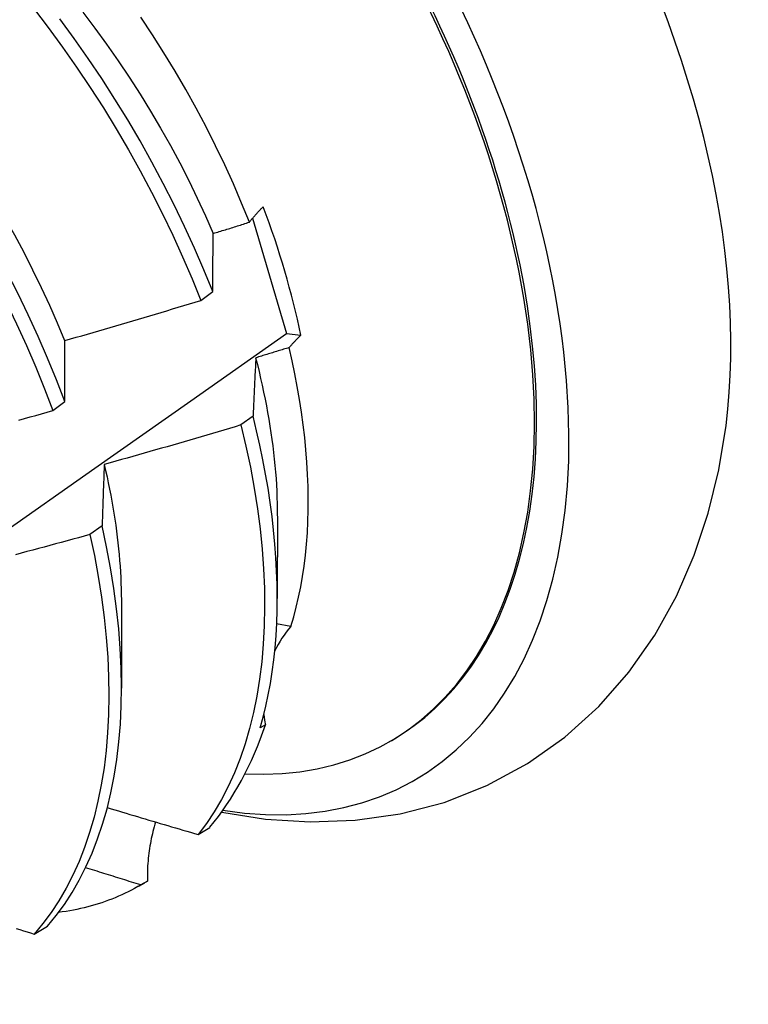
# Model space of a CAD drawing. Header units: inches. Extents: x 8.8 to 84.2, y 6.4 to 55.5.
# Tile 49 of 52: x 77.027 to 77.19, y 31.139 to 31.359. Entities that reach past the tile are written whole.
import ezdxf

# ---------------------------------------------------------------- set-up
doc = ezdxf.new("R2010")
doc.units = ezdxf.units.IN
doc.header["$MEASUREMENT"] = 0
doc.layers.add('Visible Edges(ANSI)', color=7, linetype='Continuous', lineweight=25)

msp = doc.modelspace()

# ---------------------------------------------------------------- linework, layer by layer
at = {"layer": 'Visible Edges(ANSI)'}
for p, q in [((77.07894, 31.31428), (77.08651, 31.28849)), ((77.06736, 31.29591), (77.07003, 31.29789)), ((77.08651, 31.28849), (77.08973, 31.28815)), ((77.03431, 31.2713), (77.03698, 31.27329)), ((77.07904, 31.27006), (77.07632, 31.26808)), ((77.08446, 31.24774), (77.08443, 31.2293)), ((77.04531, 31.24556), (77.04258, 31.24358)), ((77.04966, 31.2277), (77.04964, 31.20926)), ((77.08749, 31.22308), (77.0843, 31.22362)), ((77.0818, 31.20107), (77.08065, 31.20042)), ((77.10955, 31.19734), (77.11002, 31.19761)), ((77.06676, 31.17658), (77.06939, 31.17818)), ((77.05349, 31.16506), (77.05482, 31.16582)), ((77.05542, 31.16617), (77.05395, 31.16533)), ((77.03012, 31.15435), (77.03308, 31.15614))]:
    msp.add_line(p, q, dxfattribs=at)
at = {"layer": 'Visible Edges(ANSI)', "flags": 128}
for points in [[(76.97742, 31.36159), (76.98107, 31.35775), (76.98465, 31.3538), (76.98816, 31.34975), (76.99161, 31.34561), (76.99498, 31.34139), (76.99828, 31.33708), (77.00149, 31.33269), (77.00462, 31.32824), (77.00766, 31.32371), (77.0106, 31.31913), (77.01346, 31.3145), (77.01621, 31.30981), (77.01886, 31.30508), (77.0214, 31.30032), (77.02384, 31.29552), (77.02616, 31.2907), (77.02838, 31.28586), (77.03047, 31.28101), (77.03245, 31.27616), (77.03431, 31.2713)], [(76.9888, 31.36016), (76.99182, 31.35705), (76.9948, 31.35385), (76.99773, 31.35057), (77.0006, 31.34722), (77.00342, 31.34381), (77.00617, 31.34032), (77.00887, 31.33678), (77.01149, 31.33318), (77.01405, 31.32952), (77.01653, 31.32581), (77.01894, 31.32206), (77.02127, 31.31827), (77.02352, 31.31443), (77.02569, 31.31057), (77.02778, 31.30667), (77.02978, 31.30275), (77.03169, 31.29881), (77.03352, 31.29486), (77.03526, 31.2909), (77.0369, 31.28694)], [(77.02998, 31.36117), (77.03327, 31.35686), (77.03648, 31.35247), (77.0396, 31.34801), (77.04263, 31.34348), (77.04558, 31.3389), (77.04842, 31.33426), (77.05117, 31.32957), (77.05381, 31.32484), (77.05635, 31.32007), (77.05878, 31.31528), (77.0611, 31.31046), (77.0633, 31.30562), (77.06539, 31.30076), (77.06736, 31.29591)], [(77.041, 31.36029), (77.04369, 31.35674), (77.04632, 31.35313), (77.04888, 31.34947), (77.05136, 31.34576), (77.05378, 31.342), (77.05612, 31.33821), (77.05837, 31.33438), (77.06055, 31.33052), (77.06264, 31.32663), (77.06465, 31.32271), (77.06656, 31.31878), (77.06838, 31.31483), (77.07011, 31.31087)], [(77.03698, 31.27329), (77.03512, 31.27814), (77.03313, 31.283), (77.03102, 31.28785), (77.0288, 31.29269), (77.02647, 31.29751), (77.02402, 31.3023), (77.02147, 31.30706), (77.01881, 31.31179), (77.01605, 31.31647), (77.0132, 31.3211), (77.01024, 31.32568), (77.0072, 31.3302), (77.00406, 31.33465), (77.00084, 31.33903), (76.99754, 31.34333), (76.99416, 31.34755), (76.99071, 31.35168), (76.98719, 31.35572), (76.9836, 31.35966)], [(77.07003, 31.29789), (77.06805, 31.30275), (77.06595, 31.3076), (77.06374, 31.31244), (77.06141, 31.31726), (77.05897, 31.32206), (77.05642, 31.32682), (77.05377, 31.33155), (77.05102, 31.33623), (77.04817, 31.34087), (77.04522, 31.34545), (77.04218, 31.34997), (77.03905, 31.35443), (77.03583, 31.35881)], [(77.07822, 31.31338), (77.07647, 31.31767), (77.07463, 31.32195), (77.07269, 31.32621), (77.07065, 31.33044), (77.06852, 31.33466), (77.0663, 31.33884), (77.064, 31.343), (77.0616, 31.34711), (77.05912, 31.35119), (77.05656, 31.35523), (77.05392, 31.35921)], [(77.07822, 31.31338), (77.07833, 31.31352), (77.07845, 31.31367), (77.07856, 31.31381), (77.07868, 31.31395), (77.07879, 31.3141), (77.07891, 31.31424), (77.07903, 31.31438), (77.07915, 31.31453), (77.07928, 31.31467), (77.0794, 31.31481), (77.07953, 31.31496), (77.07966, 31.3151), (77.07979, 31.31525), (77.07992, 31.31539), (77.08005, 31.31554), (77.08018, 31.31568), (77.08032, 31.31583), (77.08046, 31.31597), (77.0806, 31.31612), (77.08074, 31.31626), (77.08088, 31.31641), (77.08102, 31.31655), (77.08117, 31.3167), (77.08131, 31.31684)], [(77.07014, 31.31086), (77.07048, 31.31097), (77.07081, 31.31107), (77.07115, 31.31118), (77.07149, 31.31128), (77.07183, 31.31139), (77.07216, 31.31149), (77.0725, 31.31159), (77.07284, 31.3117), (77.07317, 31.3118), (77.07351, 31.31191), (77.07385, 31.31201), (77.07418, 31.31212), (77.07452, 31.31222), (77.07486, 31.31233), (77.07519, 31.31243), (77.07553, 31.31254), (77.07587, 31.31264), (77.0762, 31.31275), (77.07654, 31.31285), (77.07688, 31.31296), (77.07721, 31.31306), (77.07755, 31.31317), (77.07789, 31.31328), (77.07822, 31.31338)], [(77.07003, 31.29789), (77.07003, 31.29845), (77.07003, 31.299), (77.07004, 31.29955), (77.07004, 31.3001), (77.07004, 31.30065), (77.07005, 31.3012), (77.07005, 31.30174), (77.07006, 31.30229), (77.07006, 31.30283), (77.07006, 31.30338), (77.07007, 31.30392), (77.07007, 31.30446), (77.07008, 31.305), (77.07008, 31.30554), (77.07009, 31.30608), (77.07009, 31.30661), (77.0701, 31.30715), (77.0701, 31.30768), (77.07011, 31.30821), (77.07012, 31.30875), (77.07012, 31.30928), (77.07013, 31.30981), (77.07013, 31.31034), (77.07014, 31.31086)], [(77.03696, 31.28694), (77.03823, 31.2873), (77.0395, 31.28766), (77.04077, 31.28802), (77.04204, 31.28839), (77.04331, 31.28875), (77.04458, 31.28912), (77.04585, 31.28949), (77.04712, 31.28986), (77.04838, 31.29023), (77.04965, 31.2906), (77.05092, 31.29097), (77.05219, 31.29134), (77.05345, 31.29172), (77.05472, 31.29209), (77.05599, 31.29247), (77.05725, 31.29285), (77.05852, 31.29323), (77.05978, 31.29361), (77.06105, 31.29399), (77.06231, 31.29437), (77.06357, 31.29475), (77.06484, 31.29513), (77.0661, 31.29552), (77.06736, 31.29591)], [(76.87094, 31.13865), (76.89267, 31.15356), (76.91437, 31.16849), (76.93602, 31.18343), (76.95764, 31.1984), (76.97922, 31.21338), (77.00075, 31.22837), (77.02225, 31.24338), (77.04371, 31.25841), (77.06513, 31.27344), (77.08651, 31.28849)], [(77.08973, 31.28815), (77.08961, 31.28804), (77.08949, 31.28792), (77.08937, 31.2878), (77.08925, 31.28769), (77.08913, 31.28757), (77.08901, 31.28745), (77.0889, 31.28734), (77.08878, 31.28722), (77.08867, 31.2871), (77.08856, 31.28699), (77.08845, 31.28687), (77.08834, 31.28675), (77.08823, 31.28664), (77.08812, 31.28652), (77.08801, 31.28641), (77.0879, 31.28629), (77.0878, 31.28617), (77.08769, 31.28606), (77.08759, 31.28594), (77.08749, 31.28583), (77.08739, 31.28571), (77.08729, 31.2856), (77.08719, 31.28548), (77.08709, 31.28537)], [(77.03698, 31.27329), (77.03698, 31.27387), (77.03698, 31.27445), (77.03698, 31.27503), (77.03697, 31.2756), (77.03697, 31.27618), (77.03697, 31.27676), (77.03697, 31.27733), (77.03697, 31.27791), (77.03696, 31.27848), (77.03696, 31.27905), (77.03696, 31.27962), (77.03696, 31.28019), (77.03696, 31.28076), (77.03696, 31.28132), (77.03696, 31.28189), (77.03696, 31.28246), (77.03696, 31.28302), (77.03696, 31.28358), (77.03696, 31.28414), (77.03696, 31.2847), (77.03696, 31.28526), (77.03696, 31.28582), (77.03696, 31.28638), (77.03696, 31.28694)], [(77.08709, 31.28537), (77.08678, 31.28527), (77.08647, 31.28518), (77.08616, 31.28508), (77.08585, 31.28499), (77.08554, 31.28489), (77.08523, 31.2848), (77.08492, 31.2847), (77.08461, 31.28461), (77.0843, 31.28451), (77.08399, 31.28442), (77.08368, 31.28432), (77.08338, 31.28423), (77.08307, 31.28413), (77.08276, 31.28404), (77.08245, 31.28394), (77.08214, 31.28385), (77.08183, 31.28376), (77.08152, 31.28366), (77.08121, 31.28357), (77.0809, 31.28347), (77.08059, 31.28338), (77.08028, 31.28329), (77.07997, 31.28319), (77.07966, 31.2831)], [(77.08749, 31.22308), (77.08812, 31.2252), (77.08869, 31.22738), (77.08921, 31.22961), (77.08968, 31.23188), (77.09009, 31.2342), (77.09044, 31.23657), (77.09074, 31.23899), (77.09098, 31.24145), (77.09116, 31.24395), (77.09129, 31.24649), (77.09136, 31.24907), (77.09137, 31.25169), (77.09133, 31.25434), (77.09123, 31.25703), (77.09107, 31.25975), (77.09085, 31.2625), (77.09058, 31.26528), (77.09025, 31.26808), (77.08986, 31.27092), (77.08942, 31.27377), (77.08892, 31.27664), (77.08836, 31.27953), (77.08775, 31.28244), (77.08709, 31.28537)], [(77.07966, 31.2831), (77.07963, 31.28257), (77.0796, 31.28204), (77.07957, 31.2815), (77.07954, 31.28097), (77.07952, 31.28043), (77.07949, 31.2799), (77.07946, 31.27936), (77.07943, 31.27882), (77.07941, 31.27828), (77.07938, 31.27774), (77.07936, 31.2772), (77.07933, 31.27666), (77.0793, 31.27611), (77.07928, 31.27557), (77.07925, 31.27502), (77.07923, 31.27447), (77.07921, 31.27393), (77.07918, 31.27338), (77.07916, 31.27283), (77.07913, 31.27227), (77.07911, 31.27172), (77.07909, 31.27117), (77.07906, 31.27061), (77.07904, 31.27006)], [(77.0796, 31.28311), (77.08, 31.28156), (77.08037, 31.28001), (77.08073, 31.27847), (77.08108, 31.27694), (77.0814, 31.27541), (77.08172, 31.27388), (77.08201, 31.27236), (77.08229, 31.27085), (77.08255, 31.26934), (77.0828, 31.26784), (77.08303, 31.26635), (77.08324, 31.26487), (77.08343, 31.26339), (77.08361, 31.26192), (77.08377, 31.26046), (77.08392, 31.25901), (77.08405, 31.25757), (77.08416, 31.25613), (77.08425, 31.25471), (77.08432, 31.2533), (77.08438, 31.25189), (77.08442, 31.2505), (77.08445, 31.24912), (77.08445, 31.24775)], [(77.02667, 31.26917), (77.02794, 31.26952), (77.02922, 31.26987), (77.03049, 31.27023), (77.03176, 31.27058), (77.03304, 31.27094), (77.03431, 31.2713)], [(77.08065, 31.20042), (77.08131, 31.20281), (77.0819, 31.20526), (77.08243, 31.20776), (77.0829, 31.21031), (77.08331, 31.21292), (77.08365, 31.21558), (77.08394, 31.21828), (77.08416, 31.22103), (77.08431, 31.22383), (77.08441, 31.22667), (77.08443, 31.22956), (77.0844, 31.23248), (77.0843, 31.23544), (77.08414, 31.23844), (77.08392, 31.24148), (77.08363, 31.24455), (77.08327, 31.24764), (77.08286, 31.25077), (77.08238, 31.25393), (77.08184, 31.25711), (77.08123, 31.26032), (77.08056, 31.26354), (77.07983, 31.26679), (77.07904, 31.27006)], [(77.07632, 31.26808), (77.07505, 31.2677), (77.07378, 31.26732), (77.07252, 31.26694), (77.07125, 31.26656), (77.06998, 31.26619), (77.06871, 31.26581), (77.06744, 31.26544), (77.06617, 31.26507), (77.0649, 31.2647), (77.06363, 31.26433), (77.06235, 31.26396), (77.06108, 31.26359), (77.05981, 31.26322), (77.05854, 31.26286), (77.05726, 31.26249), (77.05599, 31.26213), (77.05472, 31.26177), (77.05344, 31.26141), (77.05217, 31.26105), (77.05089, 31.26069), (77.04962, 31.26033), (77.04834, 31.25997), (77.04707, 31.25962), (77.04579, 31.25926)], [(77.07632, 31.26808), (77.07744, 31.26334), (77.07843, 31.25864), (77.07929, 31.25398), (77.08001, 31.24938), (77.0806, 31.24484), (77.08106, 31.24036), (77.08138, 31.23595), (77.08157, 31.23162), (77.08162, 31.22737), (77.08154, 31.2232), (77.08132, 31.21912), (77.08098, 31.21514), (77.08049, 31.21127), (77.07988, 31.20749), (77.07913, 31.20383), (77.07826, 31.20028), (77.07725, 31.19686), (77.07612, 31.19356), (77.07486, 31.19038), (77.07348, 31.18734), (77.07198, 31.18444), (77.07036, 31.18167), (77.06862, 31.17905), (77.06676, 31.17658)], [(77.07202, 31.18158), (77.08184, 31.18002), (77.09182, 31.17939), (77.10186, 31.17975), (77.11188, 31.18119), (77.12173, 31.18377), (77.13128, 31.18754), (77.14033, 31.19242), (77.14872, 31.19834), (77.15631, 31.2052), (77.163, 31.21284), (77.16878, 31.2211), (77.17365, 31.22986), (77.17762, 31.23898), (77.18075, 31.24841), (77.1831, 31.25808), (77.18472, 31.26794)], [(77.04579, 31.25926), (77.04577, 31.2587), (77.04575, 31.25814), (77.04572, 31.25758), (77.0457, 31.25702), (77.04568, 31.25646), (77.04566, 31.25589), (77.04564, 31.25533), (77.04562, 31.25476), (77.04559, 31.2542), (77.04557, 31.25363), (77.04555, 31.25306), (77.04553, 31.25249), (77.04551, 31.25191), (77.04549, 31.25134), (77.04547, 31.25077), (77.04546, 31.25019), (77.04544, 31.24962), (77.04542, 31.24904), (77.0454, 31.24846), (77.04538, 31.24788), (77.04536, 31.2473), (77.04535, 31.24672), (77.04533, 31.24614), (77.04531, 31.24556)], [(77.04577, 31.25926), (77.04609, 31.25788), (77.0464, 31.2565), (77.04669, 31.25513), (77.04696, 31.25377), (77.04723, 31.2524), (77.04748, 31.25105), (77.04771, 31.2497), (77.04793, 31.24835), (77.04814, 31.24701), (77.04834, 31.24568), (77.04852, 31.24435), (77.04868, 31.24303), (77.04884, 31.24171), (77.04897, 31.24041), (77.0491, 31.23911), (77.04921, 31.23781), (77.04931, 31.23653), (77.04939, 31.23525), (77.04946, 31.23397), (77.04952, 31.23271), (77.04956, 31.23146), (77.04959, 31.23021), (77.04961, 31.22897), (77.04961, 31.22774)], [(77.04258, 31.24358), (77.0413, 31.24323), (77.04002, 31.24288), (77.03875, 31.24253), (77.03747, 31.24218), (77.03619, 31.24183), (77.03491, 31.24149), (77.03363, 31.24114), (77.03235, 31.2408), (77.03107, 31.24046), (77.02979, 31.24012), (77.02851, 31.23978), (77.02723, 31.23944), (77.02595, 31.2391)], [(77.04258, 31.24358), (77.04358, 31.23888), (77.04444, 31.23422), (77.04518, 31.22962), (77.04577, 31.22507), (77.04624, 31.22059), (77.04657, 31.21618), (77.04676, 31.21184), (77.04682, 31.20758), (77.04675, 31.20341), (77.04654, 31.19932), (77.0462, 31.19534), (77.04573, 31.19145), (77.04512, 31.18767), (77.04438, 31.18401), (77.04351, 31.18045), (77.04252, 31.17702), (77.04139, 31.17371), (77.04014, 31.17053), (77.03877, 31.16748), (77.03727, 31.16457), (77.03566, 31.16179), (77.03393, 31.15916), (77.03208, 31.15668), (77.03012, 31.15435)], [(77.03308, 31.15614), (77.03503, 31.15848), (77.03687, 31.16098), (77.0386, 31.16362), (77.0402, 31.1664), (77.04169, 31.16933), (77.04305, 31.17238), (77.0443, 31.17558), (77.04541, 31.17889), (77.0464, 31.18234), (77.04725, 31.1859), (77.04798, 31.18958), (77.04858, 31.19336), (77.04904, 31.19726), (77.04938, 31.20125), (77.04957, 31.20534), (77.04964, 31.20952), (77.04957, 31.21378), (77.04936, 31.21813), (77.04902, 31.22255), (77.04854, 31.22703), (77.04794, 31.23158), (77.04719, 31.23619), (77.04632, 31.24085), (77.04531, 31.24556)], [(77.04646, 31.1826), (77.04731, 31.18234), (77.04815, 31.18209), (77.04899, 31.18184), (77.04984, 31.18158), (77.05068, 31.18133), (77.05153, 31.18108), (77.05237, 31.18083), (77.05322, 31.18058), (77.05406, 31.18032), (77.05491, 31.18007), (77.05575, 31.17982), (77.0566, 31.17957), (77.05744, 31.17932), (77.05829, 31.17907), (77.05914, 31.17882), (77.05998, 31.17857), (77.06083, 31.17832), (77.06168, 31.17807), (77.06252, 31.17782), (77.06337, 31.17757), (77.06422, 31.17732), (77.06507, 31.17707), (77.06591, 31.17683), (77.06676, 31.17658)], [(77.05725, 31.17938), (77.05709, 31.17886), (77.05694, 31.17833), (77.05679, 31.17781), (77.05666, 31.17728), (77.05653, 31.17674), (77.0564, 31.17621), (77.05629, 31.17567), (77.05618, 31.17513), (77.05608, 31.17458), (77.05598, 31.17403), (77.05589, 31.17349), (77.05581, 31.17293), (77.05574, 31.17238), (77.05567, 31.17182), (77.05562, 31.17127), (77.05557, 31.17071), (77.05552, 31.17014), (77.05548, 31.16958), (77.05546, 31.16902), (77.05543, 31.16845), (77.05542, 31.16788), (77.05541, 31.16731), (77.05541, 31.16674), (77.05542, 31.16617)], [(77.05395, 31.16533), (77.05343, 31.16548), (77.05292, 31.16564), (77.0524, 31.1658), (77.05189, 31.16596), (77.05138, 31.16612), (77.05086, 31.16628), (77.05035, 31.16644), (77.04983, 31.1666), (77.04932, 31.16676), (77.0488, 31.16692), (77.04829, 31.16708), (77.04777, 31.16724), (77.04726, 31.1674), (77.04675, 31.16756), (77.04623, 31.16772), (77.04572, 31.16788), (77.04521, 31.16804), (77.04469, 31.1682), (77.04418, 31.16836), (77.04366, 31.16852), (77.04315, 31.16868), (77.04264, 31.16884), (77.04212, 31.169), (77.04161, 31.16916)], [(77.05395, 31.16533), (77.05326, 31.16493), (77.05256, 31.16454), (77.05186, 31.16416), (77.05115, 31.1638), (77.05043, 31.16345), (77.0497, 31.16311), (77.04897, 31.16278), (77.04823, 31.16247), (77.04749, 31.16217), (77.04673, 31.16188), (77.04598, 31.1616), (77.04521, 31.16134), (77.04444, 31.16109), (77.04366, 31.16085), (77.04288, 31.16063), (77.04209, 31.16042), (77.0413, 31.16022), (77.0405, 31.16003), (77.03969, 31.15986), (77.03888, 31.1597), (77.03806, 31.15955), (77.03724, 31.15941), (77.03641, 31.15929), (77.03557, 31.15918)], [(77.02613, 31.15557), (77.02693, 31.15533), (77.02772, 31.15508), (77.02852, 31.15484), (77.02932, 31.15459), (77.03012, 31.15435)]]:
    msp.add_lwpolyline(points, dxfattribs=at)
at = {"layer": 'Visible Edges(ANSI)'}
for centre, major_axis, ratio, start_param, end_param in [((77.03242, 31.33238), (0.08271, -0.14363), 0.578093, 5.847071, 9.934273), ((77.06861, 31.35322), (-0.08271, 0.14363), 0.578093, 3.792594, 5.632184), ((77.03242, 31.33238), (0.07761, -0.13476), 0.578093, 0, 3.141593), ((77.03194, 31.3321), (-0.07761, 0.13476), 0.578093, 2.782688, 6.718054), ((76.9966, 31.31175), (0.06824, -0.11849), 0.578093, 1.059367, 1.290223), ((77.12738, 31.19949), (-0.04479, 0.01502), 0.726318, 5.997173, 6.185088), ((77.12738, 31.19949), (-0.04479, 0.01502), 0.726318, 0.324131, 0.388294), ((76.97721, 31.30059), (0.07761, -0.13476), 0.578093, 0.210605, 0.473173), ((76.97721, 31.30059), (0.07761, -0.13476), 0.578093, 0, 0.007725)]:
    msp.add_ellipse(centre, major_axis=major_axis, ratio=ratio, start_param=start_param, end_param=end_param, dxfattribs=at)

doc.saveas('drawing.dxf')
